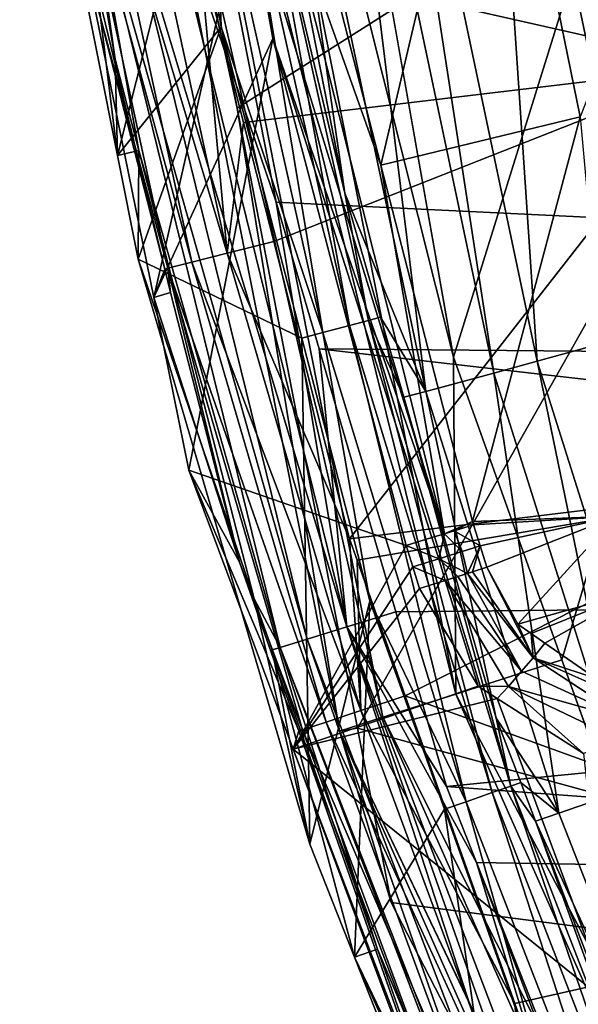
# Model space of a CAD drawing. Extents: x 512 to 878, y 536 to 1026.
# Tile 10 of 256: x 516 to 529, y 654 to 677. Entities that reach past the tile are written whole.
import ezdxf

# ---------------------------------------------------------------- set-up
doc = ezdxf.new("R2010")
doc.units = 0

msp = doc.modelspace()

# ---------------------------------------------------------------- linework, layer by layer
for points in [[(618.10907, 963.369446, 700.419495), (521.585632, 696.508911, 700.419495), (526.405518, 669.236389, 700.419495)], [(618.10907, 963.369446, 700.419495), (526.405518, 669.236389, 700.419495), (528.957886, 662.111328, 700.419495)], [(618.10907, 963.369446, 700.419495), (528.957886, 662.111328, 700.419495), (535.105774, 644.949585, 700.419495)], [(516.457764, 697.199158, 696.678772), (516.993042, 697.322327, 694.465088), (521.308899, 675.102722, 694.391846)], [(517.53656, 697.295959, 698.626282), (516.457764, 697.199158, 696.678772), (524.740295, 660.758301, 698.57959)], [(516.993042, 697.322327, 694.465088), (538.58313, 686.067383, 542.079712), (521.308899, 675.102722, 694.391846)], [(519.318481, 697.455933, 699.952026), (517.53656, 697.295959, 698.626282), (526.458801, 661.302673, 699.940552)], [(526.458801, 661.302673, 699.940552), (517.53656, 697.295959, 698.626282), (524.740295, 660.758301, 698.57959)], [(526.405518, 669.236389, 700.419495), (519.318481, 697.455933, 699.952026), (526.458801, 661.302673, 699.940552)], [(521.585632, 696.508911, 700.419495), (519.318481, 697.455933, 699.952026), (526.405518, 669.236389, 700.419495)], [(516.457764, 697.199158, 696.678772), (521.308899, 675.102722, 694.391846), (523.721436, 660.435547, 696.586731)], [(524.740295, 660.758301, 698.57959), (516.457764, 697.199158, 696.678772), (523.721436, 660.435547, 696.586731)], [(529.656494, 694.418762, 721.405701), (518.130798, 692.819519, 720.198425), (532.662659, 676.09259, 721.37677)], [(518.130798, 692.819519, 720.198425), (519.774658, 682.770874, 720.203247), (532.662659, 676.09259, 721.37677)], [(524.417297, 687.930176, 731.861694), (527.086121, 688.326233, 733.201355), (528.375854, 669.140564, 731.790466)], [(527.086121, 688.326233, 733.201355), (530.977661, 669.856873, 733.129089), (528.375854, 669.140564, 731.790466)], [(527.086121, 688.326233, 733.201355), (531.11853, 678.704651, 733.497559), (530.977661, 669.856873, 733.129089)], [(521.728882, 687.538818, 728.448486), (523.370483, 687.776367, 730.929932), (525.753357, 668.425964, 728.378357)], [(523.370483, 687.776367, 730.929932), (524.417297, 687.930176, 731.861694), (527.355042, 668.860962, 730.859131)], [(523.370483, 687.776367, 730.929932), (527.355042, 668.860962, 730.859131), (525.753357, 668.425964, 728.378357)], [(524.417297, 687.930176, 731.861694), (528.375854, 669.140564, 731.790466), (527.355042, 668.860962, 730.859131)], [(523.84613, 673.102051, 725.861084), (521.728882, 687.538818, 728.448486), (525.753357, 668.425964, 728.378357)], [(522.22406, 681.363037, 725.870178), (521.728882, 687.538818, 728.448486), (523.84613, 673.102051, 725.861084)], [(521.308899, 675.102722, 694.391846), (538.58313, 686.067383, 542.079712), (524.144958, 660.501343, 694.343689)], [(524.144958, 660.501343, 694.343689), (538.58313, 686.067383, 542.079712), (551.650452, 652.960876, 541.905823)], [(527.330566, 684.961914, 713.162842), (533.817322, 686.102295, 716.220337), (529.393799, 674.895264, 713.125)], [(517.635071, 680.945679, 734.332825), (516.189697, 685.526367, 724.111328), (518.493958, 673.985413, 724.111328)], [(516.189697, 685.526367, 724.111328), (520.256165, 680.992188, 724.111328), (518.493958, 673.985413, 724.111328)], [(523.34906, 679.011841, 707.996887), (527.330566, 684.961914, 713.162842), (524.699341, 673.760254, 707.99585)], [(527.330566, 684.961914, 713.162842), (529.393799, 674.895264, 713.125), (524.699341, 673.760254, 707.99585)], [(519.774658, 682.770874, 720.203247), (520.413086, 678.868286, 720.205139), (532.662659, 676.09259, 721.37677)], [(517.865234, 682.428223, 719.272644), (517.296021, 682.325562, 718.369568), (520.242737, 671.471558, 719.269287)], [(518.710693, 682.580811, 719.914612), (517.865234, 682.428223, 719.272644), (521.077209, 671.682434, 719.911133)], [(521.077209, 671.682434, 719.911133), (517.865234, 682.428223, 719.272644), (520.242737, 671.471558, 719.269287)], [(520.413086, 678.868286, 720.205139), (518.710693, 682.580811, 719.914612), (521.077209, 671.682434, 719.911133)], [(517.296021, 682.325562, 718.369568), (518.005676, 677.557617, 717.384827), (519.680725, 671.329895, 718.365356)], [(520.242737, 671.471558, 719.269287), (517.296021, 682.325562, 718.369568), (519.680725, 671.329895, 718.365356)], [(519.604431, 671.311707, 717.380249), (517.122681, 681.590149, 707.111328), (519.345581, 670.644836, 707.111328)], [(517.122681, 681.590149, 707.111328), (521.528503, 680.256226, 707.111328), (519.345581, 670.644836, 707.111328)], [(518.005676, 677.557617, 717.384827), (517.122681, 681.590149, 707.111328), (519.604431, 671.311707, 717.380249)], [(520.511719, 681.639832, 737.17627), (520.544739, 681.471985, 737.175659), (609.710938, 668.665466, 737.984009)], [(608.188477, 681.309387, 738.09552), (520.511719, 681.639832, 737.17627), (609.710938, 668.665466, 737.984009)], [(520.544739, 681.471985, 737.175659), (519.37677, 681.257019, 736.96582), (522.233643, 672.884033, 737.145264)], [(520.544739, 681.471985, 737.175659), (522.233643, 672.884033, 737.145264), (609.710938, 668.665466, 737.984009)], [(521.444641, 681.216125, 724.617493), (521.89801, 681.300842, 725.221313), (523.958069, 669.981018, 724.614807)], [(521.89801, 681.300842, 725.221313), (522.22406, 681.363037, 725.870178), (523.84613, 673.102051, 725.861084)], [(521.89801, 681.300842, 725.221313), (524.404175, 670.098877, 725.215698), (523.958069, 669.981018, 724.614807)], [(521.89801, 681.300842, 725.221313), (523.84613, 673.102051, 725.861084), (524.404175, 670.098877, 725.215698)], [(518.414734, 681.082886, 736.337341), (517.759521, 680.966187, 735.384399), (522.960327, 662.597778, 736.27356)], [(519.37677, 681.257019, 736.96582), (518.414734, 681.082886, 736.337341), (523.894653, 662.887451, 736.901917)], [(523.894653, 662.887451, 736.901917), (518.414734, 681.082886, 736.337341), (522.960327, 662.597778, 736.27356)], [(522.233643, 672.884033, 737.145264), (519.37677, 681.257019, 736.96582), (523.894653, 662.887451, 736.901917)], [(520.256165, 680.992188, 724.111328), (520.803345, 681.096313, 724.229553), (520.931641, 677.012329, 724.111328)], [(520.803345, 681.096313, 724.229553), (521.444641, 681.216125, 724.617493), (523.328552, 669.814758, 724.228943)], [(520.931641, 677.012329, 724.111328), (520.803345, 681.096313, 724.229553), (523.328552, 669.814758, 724.228943)], [(521.444641, 681.216125, 724.617493), (523.958069, 669.981018, 724.614807), (523.328552, 669.814758, 724.228943)], [(517.759521, 680.966187, 735.384399), (517.635071, 680.945679, 734.332825), (518.43927, 676.252869, 734.316406)], [(518.43927, 676.252869, 734.316406), (517.635071, 680.945679, 734.332825), (518.493958, 673.985413, 724.111328)], [(517.759521, 680.966187, 735.384399), (518.992432, 674.10376, 734.309021), (522.323914, 662.402283, 735.320435)], [(522.960327, 662.597778, 736.27356), (517.759521, 680.966187, 735.384399), (522.323914, 662.402283, 735.320435)], [(517.759521, 680.966187, 735.384399), (518.43927, 676.252869, 734.316406), (518.992432, 674.10376, 734.309021)], [(520.256165, 680.992188, 724.111328), (520.931641, 677.012329, 724.111328), (518.493958, 673.985413, 724.111328)], [(521.528503, 680.256226, 707.111328), (522.332947, 680.418274, 707.348999), (526.196655, 665.081787, 707.349182)], [(522.332947, 680.418274, 707.348999), (524.699341, 673.760254, 707.99585), (526.196655, 665.081787, 707.349182)], [(522.332947, 680.418274, 707.348999), (523.34906, 679.011841, 707.996887), (524.699341, 673.760254, 707.99585)], [(521.528503, 680.256226, 707.111328), (522.155273, 676.740479, 707.111328), (519.345581, 670.644836, 707.111328)], [(521.528503, 680.256226, 707.111328), (526.196655, 665.081787, 707.349182), (526.193054, 665.080688, 707.345764)], [(522.155273, 676.740479, 707.111328), (521.528503, 680.256226, 707.111328), (526.193054, 665.080688, 707.345764)], [(521.459839, 674.759155, 720.202454), (520.413086, 678.868286, 720.205139), (521.077209, 671.682434, 719.911133)], [(532.662659, 676.09259, 721.37677), (520.413086, 678.868286, 720.205139), (521.459839, 674.759155, 720.202454)], [(519.680725, 671.329895, 718.365356), (518.005676, 677.557617, 717.384827), (519.604431, 671.311707, 717.380249)], [(518.493958, 673.985413, 724.111328), (520.931641, 677.012329, 724.111328), (518.980774, 671.54718, 724.111328)], [(518.980774, 671.54718, 724.111328), (520.931641, 677.012329, 724.111328), (522.834778, 669.683655, 724.111328)], [(520.931641, 677.012329, 724.111328), (523.328552, 669.814758, 724.228943), (522.834778, 669.683655, 724.111328)], [(519.345581, 670.644836, 707.111328), (522.155273, 676.740479, 707.111328), (520.172058, 666.575317, 707.111328)], [(520.172058, 666.575317, 707.111328), (522.155273, 676.740479, 707.111328), (525.295105, 664.804199, 707.111328)], [(522.155273, 676.740479, 707.111328), (525.895081, 664.988953, 707.268005), (525.295105, 664.804199, 707.111328)], [(522.155273, 676.740479, 707.111328), (526.193054, 665.080688, 707.345764), (525.895081, 664.988953, 707.268005)], [(518.992432, 674.10376, 734.309021), (518.43927, 676.252869, 734.316406), (518.493958, 673.985413, 724.111328)], [(532.662659, 676.09259, 721.37677), (521.459839, 674.759155, 720.202454), (522.172913, 671.960083, 720.200684)], [(532.662659, 676.09259, 721.37677), (522.172913, 671.960083, 720.200684), (523.956726, 664.95752, 720.196106)], [(535.255066, 666.335022, 721.336426), (532.662659, 676.09259, 721.37677), (523.956726, 664.95752, 720.196106)], [(521.308899, 675.102722, 694.391846), (524.144958, 660.501343, 694.343689), (523.721436, 660.435547, 696.586731)], [(524.699341, 673.760254, 707.99585), (529.393799, 674.895264, 713.125), (526.856628, 665.370239, 707.994202)], [(529.393799, 674.895264, 713.125), (530.249268, 665.49707, 711.101807), (526.856628, 665.370239, 707.994202)], [(522.172913, 671.960083, 720.200684), (521.459839, 674.759155, 720.202454), (521.077209, 671.682434, 719.911133)], [(518.992432, 674.10376, 734.309021), (518.493958, 673.985413, 724.111328), (518.980774, 671.54718, 724.111328)], [(518.992432, 674.10376, 734.309021), (518.980774, 671.54718, 724.111328), (521.708984, 663.549561, 734.272583)], [(518.992432, 674.10376, 734.309021), (521.708984, 663.549561, 734.272583), (522.323914, 662.402283, 735.320435)], [(524.699341, 673.760254, 707.99585), (526.856628, 665.370239, 707.994202), (526.196655, 665.081787, 707.349182)], [(524.689941, 670.176697, 725.858032), (523.84613, 673.102051, 725.861084), (525.753357, 668.425964, 728.378357)], [(523.84613, 673.102051, 725.861084), (524.689941, 670.176697, 725.858032), (524.404175, 670.098877, 725.215698)], [(523.240784, 669.430725, 737.133118), (522.233643, 672.884033, 737.145264), (523.894653, 662.887451, 736.901917)], [(522.233643, 672.884033, 737.145264), (523.240784, 669.430725, 737.133118), (609.710938, 668.665466, 737.984009)], [(522.172913, 671.960083, 720.200684), (521.077209, 671.682434, 719.911133), (523.956726, 664.95752, 720.196106)], [(521.708984, 663.549561, 734.272583), (518.980774, 671.54718, 724.111328), (523.022644, 657.775818, 724.111328)], [(518.980774, 671.54718, 724.111328), (522.834778, 669.683655, 724.111328), (523.022644, 657.775818, 724.111328)], [(521.077209, 671.682434, 719.911133), (520.242737, 671.471558, 719.269287), (524.224792, 660.917908, 719.904968)], [(523.956726, 664.95752, 720.196106), (521.077209, 671.682434, 719.911133), (524.224792, 660.917908, 719.904968)], [(519.745483, 670.760803, 717.379883), (519.604431, 671.311707, 717.380249), (519.345581, 670.644836, 707.111328)], [(519.680725, 671.329895, 718.365356), (519.604431, 671.311707, 717.380249), (519.745483, 670.760803, 717.379883)], [(520.242737, 671.471558, 719.269287), (519.680725, 671.329895, 718.365356), (523.40448, 660.647156, 719.263245)], [(519.680725, 671.329895, 718.365356), (521.370178, 664.413513, 717.375183), (522.851868, 660.46521, 718.358032)], [(523.40448, 660.647156, 719.263245), (519.680725, 671.329895, 718.365356), (522.851868, 660.46521, 718.358032)], [(519.680725, 671.329895, 718.365356), (519.745483, 670.760803, 717.379883), (521.370178, 664.413513, 717.375183)], [(524.224792, 660.917908, 719.904968), (520.242737, 671.471558, 719.269287), (523.40448, 660.647156, 719.263245)], [(519.745483, 670.760803, 717.379883), (519.345581, 670.644836, 707.111328), (521.370178, 664.413513, 717.375183)], [(519.345581, 670.644836, 707.111328), (520.172058, 666.575317, 707.111328), (521.370178, 664.413513, 717.375183)], [(524.404175, 670.098877, 725.215698), (524.689941, 670.176697, 725.858032), (525.233521, 668.292419, 725.856079)], [(524.689941, 670.176697, 725.858032), (525.753357, 668.425964, 728.378357), (525.233521, 668.292419, 725.856079)], [(523.328552, 669.814758, 724.228943), (523.958069, 669.981018, 724.614807), (526.704651, 658.772705, 724.228394)], [(523.958069, 669.981018, 724.614807), (524.404175, 670.098877, 725.215698), (527.318359, 658.985962, 724.612244)], [(523.958069, 669.981018, 724.614807), (527.318359, 658.985962, 724.612244), (526.704651, 658.772705, 724.228394)], [(524.404175, 670.098877, 725.215698), (527.754395, 659.137451, 725.210327), (527.318359, 658.985962, 724.612244)], [(524.404175, 670.098877, 725.215698), (525.233521, 668.292419, 725.856079), (527.754395, 659.137451, 725.210327)], [(522.834778, 669.683655, 724.111328), (523.328552, 669.814758, 724.228943), (524.439514, 663.503723, 724.111328)], [(522.834778, 669.683655, 724.111328), (524.439514, 663.503723, 724.111328), (523.022644, 657.775818, 724.111328)], [(524.439514, 663.503723, 724.111328), (523.328552, 669.814758, 724.228943), (526.704651, 658.772705, 724.228394)], [(528.375854, 669.140564, 731.790466), (530.977661, 669.856873, 733.129089), (531.456787, 659.395508, 731.754395)], [(525.045288, 663.243286, 737.11145), (523.240784, 669.430725, 737.133118), (523.894653, 662.887451, 736.901917)], [(572.91687, 663.732971, 737.636902), (523.240784, 669.430725, 737.133118), (525.045288, 663.243286, 737.11145)], [(609.710938, 668.665466, 737.984009), (523.240784, 669.430725, 737.133118), (572.91687, 663.732971, 737.636902)], [(528.957886, 662.111328, 700.419495), (526.405518, 669.236389, 700.419495), (526.458801, 661.302673, 699.940552)], [(527.355042, 668.860962, 730.859131), (528.375854, 669.140564, 731.790466), (530.458008, 659.044861, 730.82312)], [(528.375854, 669.140564, 731.790466), (531.456787, 659.395508, 731.754395), (530.458008, 659.044861, 730.82312)], [(525.753357, 668.425964, 728.378357), (527.355042, 668.860962, 730.859131), (528.890625, 658.49823, 728.342529)], [(527.355042, 668.860962, 730.859131), (530.458008, 659.044861, 730.82312), (528.890625, 658.49823, 728.342529)], [(525.233521, 668.292419, 725.856079), (525.753357, 668.425964, 728.378357), (527.411316, 660.742493, 725.848206)], [(525.233521, 668.292419, 725.856079), (527.411316, 660.742493, 725.848206), (527.754395, 659.137451, 725.210327)], [(527.411316, 660.742493, 725.848206), (525.753357, 668.425964, 728.378357), (528.890625, 658.49823, 728.342529)], [(522.76355, 660.43927, 717.371521), (520.172058, 666.575317, 707.111328), (522.630249, 660.008362, 707.111328)], [(520.172058, 666.575317, 707.111328), (525.295105, 664.804199, 707.111328), (522.630249, 660.008362, 707.111328)], [(521.370178, 664.413513, 717.375183), (520.172058, 666.575317, 707.111328), (522.76355, 660.43927, 717.371521)], [(535.255066, 666.335022, 721.336426), (523.956726, 664.95752, 720.196106), (524.135254, 664.455933, 720.195679)], [(535.255066, 666.335022, 721.336426), (524.135254, 664.455933, 720.195679), (525.270264, 661.266541, 720.193054)], [(535.255066, 666.335022, 721.336426), (525.270264, 661.266541, 720.193054), (538.591797, 656.449524, 721.280396)], [(526.856628, 665.370239, 707.994202), (530.249268, 665.49707, 711.101807), (526.880554, 665.292419, 707.994202)], [(526.880554, 665.292419, 707.994202), (530.249268, 665.49707, 711.101807), (527.035339, 664.792236, 707.994019)], [(527.035339, 664.792236, 707.994019), (530.249268, 665.49707, 711.101807), (527.191833, 664.292542, 707.993835)], [(527.191833, 664.292542, 707.993835), (530.249268, 665.49707, 711.101807), (527.919373, 662.949219, 708.007141)], [(530.249268, 665.49707, 711.101807), (530.799316, 663.758118, 711.27594), (527.919373, 662.949219, 708.007141)], [(526.856628, 665.370239, 707.994202), (526.421204, 665.15094, 707.560974), (526.196655, 665.081787, 707.349182)], [(526.856628, 665.370239, 707.994202), (526.880554, 665.292419, 707.994202), (526.421204, 665.15094, 707.560974)], [(526.421204, 665.15094, 707.560974), (526.880554, 665.292419, 707.994202), (527.035339, 664.792236, 707.994019)], [(525.895081, 664.988953, 707.268005), (526.193054, 665.080688, 707.345764), (526.063171, 664.48938, 707.216675)], [(526.193054, 665.080688, 707.345764), (526.610291, 664.659851, 707.521606), (526.063171, 664.48938, 707.216675)], [(526.193054, 665.080688, 707.345764), (526.196655, 665.081787, 707.349182), (526.610291, 664.659851, 707.521606)], [(526.196655, 665.081787, 707.349182), (526.421204, 665.15094, 707.560974), (526.610291, 664.659851, 707.521606)], [(526.421204, 665.15094, 707.560974), (527.035339, 664.792236, 707.994019), (526.610291, 664.659851, 707.521606)], [(525.295105, 664.804199, 707.111328), (525.45166, 664.298767, 707.111328), (522.630249, 660.008362, 707.111328)], [(524.135254, 664.455933, 720.195679), (523.956726, 664.95752, 720.196106), (524.224792, 660.917908, 719.904968)], [(525.295105, 664.804199, 707.111328), (525.895081, 664.988953, 707.268005), (526.063171, 664.48938, 707.216675)], [(525.295105, 664.804199, 707.111328), (526.063171, 664.48938, 707.216675), (525.45166, 664.298767, 707.111328)], [(526.063171, 664.48938, 707.216675), (526.610291, 664.659851, 707.521606), (526.733521, 664.148071, 707.560791)], [(526.610291, 664.659851, 707.521606), (527.035339, 664.792236, 707.994019), (526.733521, 664.148071, 707.560791)], [(527.035339, 664.792236, 707.994019), (526.85376, 664.185974, 707.674377), (526.733521, 664.148071, 707.560791)], [(527.035339, 664.792236, 707.994019), (527.191833, 664.292542, 707.993835), (526.85376, 664.185974, 707.674377)], [(522.851868, 660.46521, 718.358032), (521.370178, 664.413513, 717.375183), (522.76355, 660.43927, 717.371521)], [(525.270264, 661.266541, 720.193054), (524.135254, 664.455933, 720.195679), (524.224792, 660.917908, 719.904968)], [(525.45166, 664.298767, 707.111328), (526.063171, 664.48938, 707.216675), (526.208557, 663.982544, 707.267944)], [(526.063171, 664.48938, 707.216675), (526.505859, 664.076294, 707.345703), (526.208557, 663.982544, 707.267944)], [(526.063171, 664.48938, 707.216675), (526.733521, 664.148071, 707.560791), (526.505859, 664.076294, 707.345703)], [(525.45166, 664.298767, 707.111328), (525.609924, 663.793823, 707.111328), (522.630249, 660.008362, 707.111328)], [(525.45166, 664.298767, 707.111328), (526.208557, 663.982544, 707.267944), (525.609924, 663.793823, 707.111328)], [(526.505859, 664.076294, 707.345703), (526.733521, 664.148071, 707.560791), (528.009644, 661.844177, 707.358521)], [(526.733521, 664.148071, 707.560791), (526.85376, 664.185974, 707.674377), (528.27948, 662.155762, 707.659241)], [(526.733521, 664.148071, 707.560791), (528.27948, 662.155762, 707.659241), (528.009644, 661.844177, 707.358521)], [(526.85376, 664.185974, 707.674377), (527.191833, 664.292542, 707.993835), (528.27948, 662.155762, 707.659241)], [(527.191833, 664.292542, 707.993835), (527.919373, 662.949219, 708.007141), (528.27948, 662.155762, 707.659241)], [(525.609924, 663.793823, 707.111328), (526.208557, 663.982544, 707.267944), (526.987427, 661.492004, 707.111328)], [(526.208557, 663.982544, 707.267944), (526.505859, 664.076294, 707.345703), (528.009644, 661.844177, 707.358521)], [(526.987427, 661.492004, 707.111328), (526.208557, 663.982544, 707.267944), (527.698853, 661.485229, 707.171875)], [(526.208557, 663.982544, 707.267944), (528.009644, 661.844177, 707.358521), (527.698853, 661.485229, 707.171875)], [(525.609924, 663.793823, 707.111328), (526.987427, 661.492004, 707.111328), (522.630249, 660.008362, 707.111328)], [(572.91687, 663.732971, 737.636902), (525.045288, 663.243286, 737.11145), (526.245483, 659.127808, 737.097046)], [(572.91687, 663.732971, 737.636902), (526.245483, 659.127808, 737.097046), (557.219727, 656.828003, 737.413696)], [(527.919373, 662.949219, 708.007141), (530.799316, 663.758118, 711.27594), (528.234436, 662.730591, 708.031494)], [(528.234436, 662.730591, 708.031494), (530.799316, 663.758118, 711.27594), (528.560791, 662.50415, 708.056641)], [(528.560791, 662.50415, 708.056641), (530.799316, 663.758118, 711.27594), (529.750183, 661.678894, 708.148376)], [(522.132812, 662.348267, 734.268494), (521.708984, 663.549561, 734.272583), (523.022644, 657.775818, 724.111328)], [(522.323914, 662.402283, 735.320435), (521.708984, 663.549561, 734.272583), (522.132812, 662.348267, 734.268494)], [(523.022644, 657.775818, 724.111328), (524.439514, 663.503723, 724.111328), (524.076477, 655.109863, 724.111328)], [(524.439514, 663.503723, 724.111328), (526.192444, 658.595947, 724.111328), (524.076477, 655.109863, 724.111328)], [(524.439514, 663.503723, 724.111328), (526.704651, 658.772705, 724.228394), (526.192444, 658.595947, 724.111328)], [(525.045288, 663.243286, 737.11145), (523.894653, 662.887451, 736.901917), (526.245483, 659.127808, 737.097046)], [(527.919373, 662.949219, 708.007141), (528.234436, 662.730591, 708.031494), (528.27948, 662.155762, 707.659241)], [(523.894653, 662.887451, 736.901917), (522.960327, 662.597778, 736.27356), (529.798401, 644.758484, 736.151672)], [(530.223694, 644.94635, 736.61615), (523.894653, 662.887451, 736.901917), (529.798401, 644.758484, 736.151672)], [(530.658936, 645.139771, 736.766968), (523.894653, 662.887451, 736.901917), (530.223694, 644.94635, 736.61615)], [(526.951477, 657.34137, 737.090759), (523.894653, 662.887451, 736.901917), (530.658936, 645.139771, 736.766968)], [(526.245483, 659.127808, 737.097046), (523.894653, 662.887451, 736.901917), (526.951477, 657.34137, 737.090759)], [(528.234436, 662.730591, 708.031494), (528.560791, 662.50415, 708.056641), (528.27948, 662.155762, 707.659241)], [(522.960327, 662.597778, 736.27356), (522.323914, 662.402283, 735.320435), (529.299438, 644.538025, 735.606812)], [(529.798401, 644.758484, 736.151672), (522.960327, 662.597778, 736.27356), (529.299438, 644.538025, 735.606812)], [(528.27948, 662.155762, 707.659241), (528.560791, 662.50415, 708.056641), (529.750183, 661.678894, 708.148376)], [(522.323914, 662.402283, 735.320435), (522.132812, 662.348267, 734.268494), (524.618164, 655.303589, 734.244385)], [(524.618164, 655.303589, 734.244385), (522.132812, 662.348267, 734.268494), (524.076477, 655.109863, 724.111328)], [(522.132812, 662.348267, 734.268494), (523.022644, 657.775818, 724.111328), (524.076477, 655.109863, 724.111328)], [(522.323914, 662.402283, 735.320435), (524.618164, 655.303589, 734.244385), (529.195068, 644.492798, 735.237793)], [(529.299438, 644.538025, 735.606812), (522.323914, 662.402283, 735.320435), (529.195068, 644.492798, 735.237793)], [(528.957886, 662.111328, 700.419495), (526.458801, 661.302673, 699.940552), (535.105774, 644.949585, 700.419495)], [(528.009644, 661.844177, 707.358521), (528.27948, 662.155762, 707.659241), (530.510559, 660.702515, 707.418152)], [(528.27948, 662.155762, 707.659241), (530.612488, 661.126038, 707.788574), (530.510559, 660.702515, 707.418152)], [(528.27948, 662.155762, 707.659241), (529.750183, 661.678894, 708.148376), (530.612488, 661.126038, 707.788574)], [(527.698853, 661.485229, 707.171875), (528.009644, 661.844177, 707.358521), (530.510559, 660.702515, 707.418152)], [(526.987427, 661.492004, 707.111328), (527.436462, 661.205078, 707.111328), (522.630249, 660.008362, 707.111328)], [(526.987427, 661.492004, 707.111328), (527.698853, 661.485229, 707.171875), (527.436462, 661.205078, 707.111328)], [(527.436462, 661.205078, 707.111328), (527.698853, 661.485229, 707.171875), (529.469849, 659.905579, 707.111328)], [(527.698853, 661.485229, 707.171875), (530.388245, 660.194458, 707.186157), (529.469849, 659.905579, 707.111328)], [(527.698853, 661.485229, 707.171875), (530.510559, 660.702515, 707.418152), (530.388245, 660.194458, 707.186157)], [(522.630249, 660.008362, 707.111328), (527.436462, 661.205078, 707.111328), (530.111877, 653.983643, 707.111328)], [(525.270264, 661.266541, 720.193054), (524.224792, 660.917908, 719.904968), (527.848816, 654.020813, 720.187012)], [(526.458801, 661.302673, 699.940552), (524.740295, 660.758301, 698.57959), (541.434509, 627.592834, 699.933105)], [(538.591797, 656.449524, 721.280396), (525.270264, 661.266541, 720.193054), (527.848816, 654.020813, 720.187012)], [(535.105774, 644.949585, 700.419495), (526.458801, 661.302673, 699.940552), (541.434509, 627.592834, 699.933105)], [(527.436462, 661.205078, 707.111328), (529.469849, 659.905579, 707.111328), (530.111877, 653.983643, 707.111328)], [(524.224792, 660.917908, 719.904968), (523.40448, 660.647156, 719.263245), (528.154907, 650.283813, 719.898438)], [(527.848816, 654.020813, 720.187012), (524.224792, 660.917908, 719.904968), (528.154907, 650.283813, 719.898438)], [(523.40448, 660.647156, 719.263245), (522.851868, 660.46521, 718.358032), (527.350586, 649.95752, 719.25708)], [(528.154907, 650.283813, 719.898438), (523.40448, 660.647156, 719.263245), (527.350586, 649.95752, 719.25708)], [(524.740295, 660.758301, 698.57959), (523.721436, 660.435547, 696.586731), (539.855957, 626.708374, 698.549316)], [(541.434509, 627.592834, 699.933105), (524.740295, 660.758301, 698.57959), (539.855957, 626.708374, 698.549316)], [(527.993896, 659.222534, 725.846741), (527.411316, 660.742493, 725.848206), (528.890625, 658.49823, 728.342529)], [(527.411316, 660.742493, 725.848206), (527.993896, 659.222534, 725.846741), (527.754395, 659.137451, 725.210327)], [(522.890137, 660.078003, 717.371155), (522.76355, 660.43927, 717.371521), (522.630249, 660.008362, 707.111328)], [(522.851868, 660.46521, 718.358032), (522.76355, 660.43927, 717.371521), (522.890137, 660.078003, 717.371155)], [(522.851868, 660.46521, 718.358032), (522.890137, 660.078003, 717.371155), (526.808411, 649.738098, 718.349976)], [(527.350586, 649.95752, 719.25708), (522.851868, 660.46521, 718.358032), (526.808411, 649.738098, 718.349976)], [(523.721436, 660.435547, 696.586731), (524.144958, 660.501343, 694.343689), (524.941345, 656.401184, 694.3302)], [(523.721436, 660.435547, 696.586731), (534.494019, 637.879395, 694.290955), (538.933167, 626.191345, 696.527222)], [(539.855957, 626.708374, 698.549316), (523.721436, 660.435547, 696.586731), (538.933167, 626.191345, 696.527222)], [(523.721436, 660.435547, 696.586731), (524.941345, 656.401184, 694.3302), (534.494019, 637.879395, 694.290955)], [(524.941345, 656.401184, 694.3302), (524.144958, 660.501343, 694.343689), (551.650452, 652.960876, 541.905823)], [(522.890137, 660.078003, 717.371155), (522.630249, 660.008362, 707.111328), (526.162842, 650.743164, 717.362549)], [(526.162842, 650.743164, 717.362549), (522.630249, 660.008362, 707.111328), (526.689514, 649.164246, 707.111328)], [(522.630249, 660.008362, 707.111328), (530.111877, 653.983643, 707.111328), (526.689514, 649.164246, 707.111328)], [(522.890137, 660.078003, 717.371155), (526.162842, 650.743164, 717.362549), (526.808411, 649.738098, 718.349976)], [(526.245483, 659.127808, 737.097046), (526.951477, 657.34137, 737.090759), (557.219727, 656.828003, 737.413696)], [(527.318359, 658.985962, 724.612244), (527.754395, 659.137451, 725.210327), (531.501892, 648.213257, 724.609802)], [(527.754395, 659.137451, 725.210327), (527.993896, 659.222534, 725.846741), (528.341736, 658.315002, 725.845825)], [(527.754395, 659.137451, 725.210327), (531.926208, 648.395508, 725.205139), (531.501892, 648.213257, 724.609802)], [(527.754395, 659.137451, 725.210327), (528.341736, 658.315002, 725.845825), (531.926208, 648.395508, 725.205139)], [(527.993896, 659.222534, 725.846741), (528.890625, 658.49823, 728.342529), (528.341736, 658.315002, 725.845825)], [(528.890625, 658.49823, 728.342529), (530.458008, 659.044861, 730.82312), (532.678406, 648.828735, 728.307922)], [(526.704651, 658.772705, 724.228394), (527.318359, 658.985962, 724.612244), (530.906006, 647.957336, 724.227844)], [(527.318359, 658.985962, 724.612244), (531.501892, 648.213257, 724.609802), (530.906006, 647.957336, 724.227844)], [(524.076477, 655.109863, 724.111328), (526.192444, 658.595947, 724.111328), (528.222839, 644.620239, 724.111328)], [(526.192444, 658.595947, 724.111328), (526.704651, 658.772705, 724.228394), (528.887817, 651.049377, 724.111328)], [(526.192444, 658.595947, 724.111328), (528.887817, 651.049377, 724.111328), (528.222839, 644.620239, 724.111328)], [(528.887817, 651.049377, 724.111328), (526.704651, 658.772705, 724.228394), (530.906006, 647.957336, 724.227844)], [(528.341736, 658.315002, 725.845825), (528.890625, 658.49823, 728.342529), (532.678406, 648.828735, 728.307922)], [(528.341736, 658.315002, 725.845825), (532.678406, 648.828735, 728.307922), (532.15625, 648.363281, 725.836121)], [(531.926208, 648.395508, 725.205139), (528.341736, 658.315002, 725.845825), (532.15625, 648.363281, 725.836121)], [(531.455444, 645.493774, 737.042908), (526.951477, 657.34137, 737.090759), (530.658936, 645.139771, 736.766968)], [(531.607178, 645.56134, 737.049622), (526.951477, 657.34137, 737.090759), (531.455444, 645.493774, 737.042908)], [(557.219727, 656.828003, 737.413696), (526.951477, 657.34137, 737.090759), (531.607178, 645.56134, 737.049622)], [(524.941345, 656.401184, 694.3302), (551.650452, 652.960876, 541.905823), (534.494019, 637.879395, 694.290955)], [(538.591797, 656.449524, 721.280396), (527.848816, 654.020813, 720.187012), (528.998047, 650.791443, 720.184326)], [(538.591797, 656.449524, 721.280396), (528.998047, 650.791443, 720.184326), (542.716675, 646.474731, 721.209778)], [(524.618164, 655.303589, 734.244385), (524.076477, 655.109863, 724.111328), (526.352844, 650.386841, 734.227539)], [(524.618164, 655.303589, 734.244385), (526.352844, 650.386841, 734.227539), (529.195068, 644.492798, 735.237793)], [(528.705566, 644.833679, 734.208496), (524.076477, 655.109863, 724.111328), (528.222839, 644.620239, 724.111328)], [(526.352844, 650.386841, 734.227539), (524.076477, 655.109863, 724.111328), (528.705566, 644.833679, 734.208496)], [(528.998047, 650.791443, 720.184326), (527.848816, 654.020813, 720.187012), (528.154907, 650.283813, 719.898438)]]:
    msp.add_3dface(points)

doc.saveas('drawing.dxf')
